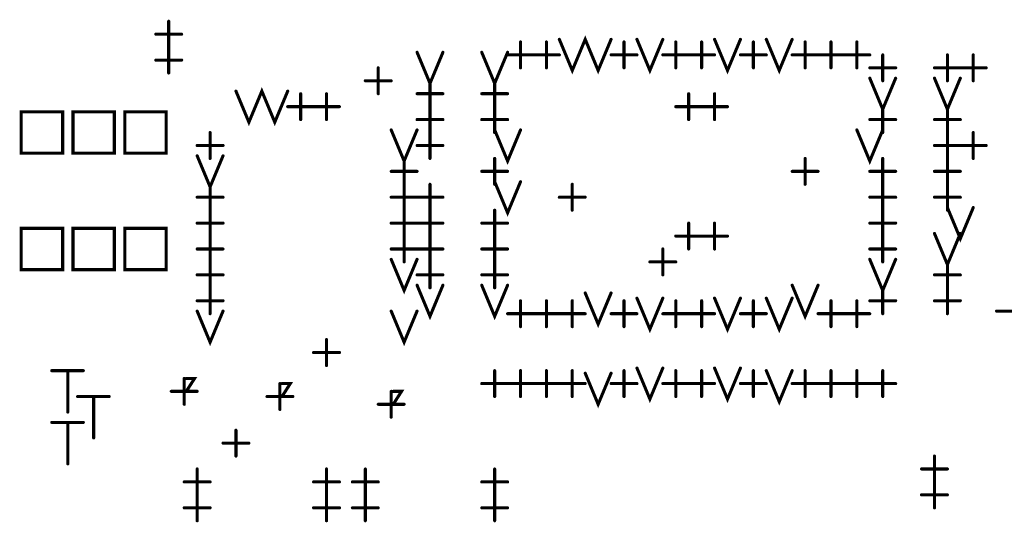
# Model space of a CAD drawing. Extents: x 28 to 61, y 24.9 to 46.
# Tile 5 of 86: x 34.6 to 36.5, y 30.4 to 31.4. Entities that reach past the tile are written whole.
import ezdxf

# ---------------------------------------------------------------- set-up
doc = ezdxf.new("R2010")
doc.units = 0
doc.layers.add('1', color=2, linetype='CONTINUOUS')

msp = doc.modelspace()

# ---------------------------------------------------------------- linework, layer by layer
at = {"layer": '1', "const_width": 0.003}
for points in [[(34.8515, 31.4, 1), (34.8485, 31.4, 1)], [(34.8265, 31.375, 1), (34.8235, 31.375, 1)], [(34.8765, 31.375, 1), (34.8735, 31.375, 1)], [(35.5315, 31.36, 1), (35.5285, 31.36, 1)], [(35.5815, 31.36, 1), (35.5785, 31.36, 1)], [(35.6065, 31.365, 1), (35.6035, 31.365, 1)], [(35.7065, 31.365, 1), (35.7035, 31.365, 1)], [(35.7315, 31.36, 1), (35.7285, 31.36, 1)], [(35.7565, 31.365, 1), (35.7535, 31.365, 1)], [(35.8065, 31.365, 1), (35.8035, 31.365, 1)], [(35.8315, 31.36, 1), (35.8285, 31.36, 1)], [(35.8815, 31.36, 1), (35.8785, 31.36, 1)], [(35.9065, 31.365, 1), (35.9035, 31.365, 1)], [(35.9565, 31.365, 1), (35.9535, 31.365, 1)], [(35.9815, 31.36, 1), (35.9785, 31.36, 1)], [(36.0065, 31.365, 1), (36.0035, 31.365, 1)], [(36.0565, 31.365, 1), (36.0535, 31.365, 1)], [(36.0815, 31.36, 1), (36.0785, 31.36, 1)], [(36.1315, 31.36, 1), (36.1285, 31.36, 1)], [(36.1815, 31.36, 1), (36.1785, 31.36, 1)], [(34.8515, 31.35, 1), (34.8485, 31.35, 1)], [(34.8515, 31.35, 1), (34.8485, 31.35, 1)], [(35.3315, 31.34, 1), (35.3285, 31.34, 1)], [(35.3815, 31.34, 1), (35.3785, 31.34, 1)], [(35.4565, 31.34, 1), (35.4535, 31.34, 1)], [(35.5065, 31.34, 1), (35.5035, 31.34, 1)], [(34.8265, 31.325, 1), (34.8235, 31.325, 1)], [(34.8765, 31.325, 1), (34.8735, 31.325, 1)], [(35.5065, 31.335, 1), (35.5035, 31.335, 1)], [(35.5565, 31.335, 1), (35.5535, 31.335, 1)], [(35.5565, 31.335, 1), (35.5535, 31.335, 1)], [(35.6065, 31.335, 1), (35.6035, 31.335, 1)], [(35.7065, 31.335, 1), (35.7035, 31.335, 1)], [(35.7565, 31.335, 1), (35.7535, 31.335, 1)], [(35.8065, 31.335, 1), (35.8035, 31.335, 1)], [(35.8565, 31.335, 1), (35.8535, 31.335, 1)], [(35.8565, 31.335, 1), (35.8535, 31.335, 1)], [(35.9065, 31.335, 1), (35.9035, 31.335, 1)], [(35.9565, 31.335, 1), (35.9535, 31.335, 1)], [(36.0065, 31.335, 1), (36.0035, 31.335, 1)], [(36.0565, 31.335, 1), (36.0535, 31.335, 1)], [(36.1065, 31.335, 1), (36.1035, 31.335, 1)], [(36.1065, 31.335, 1), (36.1035, 31.335, 1)], [(36.1565, 31.335, 1), (36.1535, 31.335, 1)], [(36.1565, 31.335, 1), (36.1535, 31.335, 1)], [(36.2065, 31.335, 1), (36.2035, 31.335, 1)], [(36.2315, 31.335, 1), (36.2285, 31.335, 1)], [(36.3565, 31.335, 1), (36.3535, 31.335, 1)], [(36.4065, 31.335, 1), (36.4035, 31.335, 1)], [(35.2565, 31.31, 1), (35.2535, 31.31, 1)], [(35.5315, 31.31, 1), (35.5285, 31.31, 1)], [(35.5815, 31.31, 1), (35.5785, 31.31, 1)], [(35.7315, 31.31, 1), (35.7285, 31.31, 1)], [(35.8315, 31.31, 1), (35.8285, 31.31, 1)], [(35.8815, 31.31, 1), (35.8785, 31.31, 1)], [(35.9815, 31.31, 1), (35.9785, 31.31, 1)], [(36.0815, 31.31, 1), (36.0785, 31.31, 1)], [(36.1315, 31.31, 1), (36.1285, 31.31, 1)], [(36.1815, 31.31, 1), (36.1785, 31.31, 1)], [(36.2065, 31.31, 1), (36.2035, 31.31, 1)], [(36.2565, 31.31, 1), (36.2535, 31.31, 1)], [(36.3315, 31.31, 1), (36.3285, 31.31, 1)], [(36.3815, 31.31, 1), (36.3785, 31.31, 1)], [(36.3815, 31.31, 1), (36.3785, 31.31, 1)], [(36.4315, 31.31, 1), (36.4285, 31.31, 1)], [(34.8515, 31.3, 1), (34.8485, 31.3, 1)], [(35.2315, 31.285, 1), (35.2285, 31.285, 1)], [(35.2815, 31.285, 1), (35.2785, 31.285, 1)], [(35.3565, 31.285, 1), (35.3535, 31.285, 1)], [(35.4815, 31.285, 1), (35.4785, 31.285, 1)], [(36.2065, 31.29, 1), (36.2035, 31.29, 1)], [(36.2315, 31.285, 1), (36.2285, 31.285, 1)], [(36.2565, 31.29, 1), (36.2535, 31.29, 1)], [(36.3315, 31.29, 1), (36.3285, 31.29, 1)], [(36.3565, 31.285, 1), (36.3535, 31.285, 1)], [(36.3815, 31.29, 1), (36.3785, 31.29, 1)], [(36.4065, 31.285, 1), (36.4035, 31.285, 1)], [(34.9815, 31.265, 1), (34.9785, 31.265, 1)], [(35.0815, 31.265, 1), (35.0785, 31.265, 1)], [(35.1065, 31.26, 1), (35.1035, 31.26, 1)], [(35.1565, 31.26, 1), (35.1535, 31.26, 1)], [(35.2565, 31.26, 1), (35.2535, 31.26, 1)], [(35.3315, 31.26, 1), (35.3285, 31.26, 1)], [(35.3815, 31.26, 1), (35.3785, 31.26, 1)], [(35.4565, 31.26, 1), (35.4535, 31.26, 1)], [(35.5065, 31.26, 1), (35.5035, 31.26, 1)], [(35.8565, 31.26, 1), (35.8535, 31.26, 1)], [(35.9065, 31.26, 1), (35.9035, 31.26, 1)], [(35.0815, 31.235, 1), (35.0785, 31.235, 1)], [(35.1315, 31.235, 1), (35.1285, 31.235, 1)], [(35.1315, 31.235, 1), (35.1285, 31.235, 1)], [(35.1815, 31.235, 1), (35.1785, 31.235, 1)], [(35.3565, 31.235, 1), (35.3535, 31.235, 1)], [(35.3565, 31.235, 1), (35.3535, 31.235, 1)], [(35.4815, 31.235, 1), (35.4785, 31.235, 1)], [(35.4815, 31.235, 1), (35.4785, 31.235, 1)], [(35.8315, 31.235, 1), (35.8285, 31.235, 1)], [(35.8815, 31.235, 1), (35.8785, 31.235, 1)], [(35.8815, 31.235, 1), (35.8785, 31.235, 1)], [(35.9315, 31.235, 1), (35.9285, 31.235, 1)], [(36.2315, 31.235, 1), (36.2285, 31.235, 1)], [(36.3565, 31.235, 1), (36.3535, 31.235, 1)], [(35.1065, 31.21, 1), (35.1035, 31.21, 1)], [(35.1565, 31.21, 1), (35.1535, 31.21, 1)], [(35.3315, 31.21, 1), (35.3285, 31.21, 1)], [(35.3815, 31.21, 1), (35.3785, 31.21, 1)], [(35.4565, 31.21, 1), (35.4535, 31.21, 1)], [(35.5065, 31.21, 1), (35.5035, 31.21, 1)], [(35.8565, 31.21, 1), (35.8535, 31.21, 1)], [(35.9065, 31.21, 1), (35.9035, 31.21, 1)], [(36.2065, 31.21, 1), (36.2035, 31.21, 1)], [(36.2565, 31.21, 1), (36.2535, 31.21, 1)], [(36.3315, 31.21, 1), (36.3285, 31.21, 1)], [(36.3815, 31.21, 1), (36.3785, 31.21, 1)], [(35.2815, 31.19, 1), (35.2785, 31.19, 1)], [(35.3315, 31.19, 1), (35.3285, 31.19, 1)], [(35.4815, 31.19, 1), (35.4785, 31.19, 1)], [(35.5315, 31.19, 1), (35.5285, 31.19, 1)], [(36.1815, 31.19, 1), (36.1785, 31.19, 1)], [(36.2315, 31.19, 1), (36.2285, 31.19, 1)], [(34.9315, 31.185, 1), (34.9285, 31.185, 1)], [(35.3565, 31.185, 1), (35.3535, 31.185, 1)], [(35.3565, 31.185, 1), (35.3535, 31.185, 1)], [(35.4815, 31.185, 1), (35.4785, 31.185, 1)], [(36.2315, 31.185, 1), (36.2285, 31.185, 1)], [(36.3565, 31.185, 1), (36.3535, 31.185, 1)], [(36.3565, 31.185, 1), (36.3535, 31.185, 1)], [(36.4065, 31.185, 1), (36.4035, 31.185, 1)], [(34.9065, 31.16, 1), (34.9035, 31.16, 1)], [(34.9565, 31.16, 1), (34.9535, 31.16, 1)], [(35.3315, 31.16, 1), (35.3285, 31.16, 1)], [(35.3815, 31.16, 1), (35.3785, 31.16, 1)], [(36.3315, 31.16, 1), (36.3285, 31.16, 1)], [(36.3815, 31.16, 1), (36.3785, 31.16, 1)], [(36.3815, 31.16, 1), (36.3785, 31.16, 1)], [(36.4315, 31.16, 1), (36.4285, 31.16, 1)], [(34.5665, 31.145, 1), (34.5635, 31.145, 1)], [(34.5665, 31.145, 1), (34.5635, 31.145, 1)], [(34.6665, 31.145, 1), (34.6635, 31.145, 1)], [(34.6665, 31.145, 1), (34.6635, 31.145, 1)], [(34.7665, 31.145, 1), (34.7635, 31.145, 1)], [(34.7665, 31.145, 1), (34.7635, 31.145, 1)], [(34.9065, 31.14, 1), (34.9035, 31.14, 1)], [(34.9315, 31.135, 1), (34.9285, 31.135, 1)], [(34.9565, 31.14, 1), (34.9535, 31.14, 1)], [(35.3065, 31.135, 1), (35.3035, 31.135, 1)], [(35.3565, 31.135, 1), (35.3535, 31.135, 1)], [(35.4815, 31.135, 1), (35.4785, 31.135, 1)], [(36.0815, 31.135, 1), (36.0785, 31.135, 1)], [(36.2315, 31.135, 1), (36.2285, 31.135, 1)], [(36.3565, 31.135, 1), (36.3535, 31.135, 1)], [(36.3565, 31.135, 1), (36.3535, 31.135, 1)], [(36.4065, 31.135, 1), (36.4035, 31.135, 1)], [(35.2815, 31.11, 1), (35.2785, 31.11, 1)], [(35.3315, 31.11, 1), (35.3285, 31.11, 1)], [(35.4565, 31.11, 1), (35.4535, 31.11, 1)], [(35.5065, 31.11, 1), (35.5035, 31.11, 1)], [(36.0565, 31.11, 1), (36.0535, 31.11, 1)], [(36.1065, 31.11, 1), (36.1035, 31.11, 1)], [(36.2065, 31.11, 1), (36.2035, 31.11, 1)], [(36.2565, 31.11, 1), (36.2535, 31.11, 1)], [(36.3315, 31.11, 1), (36.3285, 31.11, 1)], [(36.3815, 31.11, 1), (36.3785, 31.11, 1)], [(34.9315, 31.085, 1), (34.9285, 31.085, 1)], [(35.3065, 31.085, 1), (35.3035, 31.085, 1)], [(35.3065, 31.085, 1), (35.3035, 31.085, 1)], [(35.3565, 31.085, 1), (35.3535, 31.085, 1)], [(35.4815, 31.09, 1), (35.4785, 31.09, 1)], [(35.4815, 31.085, 1), (35.4785, 31.085, 1)], [(35.5315, 31.09, 1), (35.5285, 31.09, 1)], [(35.6315, 31.085, 1), (35.6285, 31.085, 1)], [(36.0815, 31.085, 1), (36.0785, 31.085, 1)], [(36.2315, 31.085, 1), (36.2285, 31.085, 1)], [(36.2315, 31.085, 1), (36.2285, 31.085, 1)], [(36.3565, 31.085, 1), (36.3535, 31.085, 1)], [(36.3565, 31.085, 1), (36.3535, 31.085, 1)], [(34.9065, 31.06, 1), (34.9035, 31.06, 1)], [(34.9565, 31.06, 1), (34.9535, 31.06, 1)], [(35.2815, 31.06, 1), (35.2785, 31.06, 1)], [(35.3315, 31.06, 1), (35.3285, 31.06, 1)], [(35.3315, 31.06, 1), (35.3285, 31.06, 1)], [(35.3815, 31.06, 1), (35.3785, 31.06, 1)], [(35.6065, 31.06, 1), (35.6035, 31.06, 1)], [(35.6565, 31.06, 1), (35.6535, 31.06, 1)], [(36.2065, 31.06, 1), (36.2035, 31.06, 1)], [(36.2565, 31.06, 1), (36.2535, 31.06, 1)], [(36.3315, 31.06, 1), (36.3285, 31.06, 1)], [(36.3815, 31.06, 1), (36.3785, 31.06, 1)], [(34.9315, 31.035, 1), (34.9285, 31.035, 1)], [(34.9315, 31.035, 1), (34.9285, 31.035, 1)], [(35.3065, 31.035, 1), (35.3035, 31.035, 1)], [(35.3065, 31.035, 1), (35.3035, 31.035, 1)], [(35.3565, 31.035, 1), (35.3535, 31.035, 1)], [(35.3565, 31.035, 1), (35.3535, 31.035, 1)], [(35.4815, 31.035, 1), (35.4785, 31.035, 1)], [(35.6315, 31.035, 1), (35.6285, 31.035, 1)], [(36.2315, 31.035, 1), (36.2285, 31.035, 1)], [(36.2315, 31.035, 1), (36.2285, 31.035, 1)], [(36.3565, 31.04, 1), (36.3535, 31.04, 1)], [(36.3565, 31.035, 1), (36.3535, 31.035, 1)], [(36.4065, 31.04, 1), (36.4035, 31.04, 1)], [(34.9065, 31.01, 1), (34.9035, 31.01, 1)], [(34.9565, 31.01, 1), (34.9535, 31.01, 1)], [(35.2815, 31.01, 1), (35.2785, 31.01, 1)], [(35.3315, 31.01, 1), (35.3285, 31.01, 1)], [(35.3315, 31.01, 1), (35.3285, 31.01, 1)], [(35.3815, 31.01, 1), (35.3785, 31.01, 1)], [(35.4565, 31.01, 1), (35.4535, 31.01, 1)], [(35.5065, 31.01, 1), (35.5035, 31.01, 1)], [(35.8565, 31.01, 1), (35.8535, 31.01, 1)], [(35.9065, 31.01, 1), (35.9035, 31.01, 1)], [(36.2065, 31.01, 1), (36.2035, 31.01, 1)], [(36.2565, 31.01, 1), (36.2535, 31.01, 1)], [(34.9315, 30.985, 1), (34.9285, 30.985, 1)], [(34.9315, 30.985, 1), (34.9285, 30.985, 1)], [(35.3065, 30.985, 1), (35.3035, 30.985, 1)], [(35.3065, 30.985, 1), (35.3035, 30.985, 1)], [(35.3565, 30.985, 1), (35.3535, 30.985, 1)], [(35.3565, 30.985, 1), (35.3535, 30.985, 1)], [(35.4815, 30.985, 1), (35.4785, 30.985, 1)], [(35.4815, 30.985, 1), (35.4785, 30.985, 1)], [(35.8315, 30.985, 1), (35.8285, 30.985, 1)], [(35.8815, 30.985, 1), (35.8785, 30.985, 1)], [(35.8815, 30.985, 1), (35.8785, 30.985, 1)], [(35.9315, 30.985, 1), (35.9285, 30.985, 1)], [(36.2315, 30.985, 1), (36.2285, 30.985, 1)], [(36.2315, 30.985, 1), (36.2285, 30.985, 1)], [(36.3315, 30.99, 1), (36.3285, 30.99, 1)], [(36.3815, 30.99, 1), (36.3785, 30.99, 1)], [(34.9065, 30.96, 1), (34.9035, 30.96, 1)], [(34.9565, 30.96, 1), (34.9535, 30.96, 1)], [(35.2815, 30.96, 1), (35.2785, 30.96, 1)], [(35.3315, 30.96, 1), (35.3285, 30.96, 1)], [(35.3315, 30.96, 1), (35.3285, 30.96, 1)], [(35.3815, 30.96, 1), (35.3785, 30.96, 1)], [(35.4565, 30.96, 1), (35.4535, 30.96, 1)], [(35.5065, 30.96, 1), (35.5035, 30.96, 1)], [(35.8065, 30.96, 1), (35.8035, 30.96, 1)], [(35.8565, 30.96, 1), (35.8535, 30.96, 1)], [(35.9065, 30.96, 1), (35.9035, 30.96, 1)], [(36.2065, 30.96, 1), (36.2035, 30.96, 1)], [(36.2565, 30.96, 1), (36.2535, 30.96, 1)], [(35.2815, 30.94, 1), (35.2785, 30.94, 1)], [(35.3315, 30.94, 1), (35.3285, 30.94, 1)], [(36.2065, 30.94, 1), (36.2035, 30.94, 1)], [(36.2565, 30.94, 1), (36.2535, 30.94, 1)], [(34.9315, 30.935, 1), (34.9285, 30.935, 1)], [(34.9315, 30.935, 1), (34.9285, 30.935, 1)], [(35.3065, 30.935, 1), (35.3035, 30.935, 1)], [(35.3565, 30.935, 1), (35.3535, 30.935, 1)], [(35.3565, 30.935, 1), (35.3535, 30.935, 1)], [(35.4815, 30.935, 1), (35.4785, 30.935, 1)], [(35.4815, 30.935, 1), (35.4785, 30.935, 1)], [(35.7815, 30.935, 1), (35.7785, 30.935, 1)], [(35.8315, 30.935, 1), (35.8285, 30.935, 1)], [(36.2315, 30.935, 1), (36.2285, 30.935, 1)], [(36.3565, 30.935, 1), (36.3535, 30.935, 1)], [(34.5665, 30.92, 1), (34.5635, 30.92, 1)], [(34.5665, 30.92, 1), (34.5635, 30.92, 1)], [(34.6665, 30.92, 1), (34.6635, 30.92, 1)], [(34.6665, 30.92, 1), (34.6635, 30.92, 1)], [(34.7665, 30.92, 1), (34.7635, 30.92, 1)], [(34.7665, 30.92, 1), (34.7635, 30.92, 1)], [(34.9065, 30.91, 1), (34.9035, 30.91, 1)], [(34.9565, 30.91, 1), (34.9535, 30.91, 1)], [(35.3315, 30.91, 1), (35.3285, 30.91, 1)], [(35.3815, 30.91, 1), (35.3785, 30.91, 1)], [(35.4565, 30.91, 1), (35.4535, 30.91, 1)], [(35.5065, 30.91, 1), (35.5035, 30.91, 1)], [(35.8065, 30.91, 1), (35.8035, 30.91, 1)], [(36.3315, 30.91, 1), (36.3285, 30.91, 1)], [(36.3815, 30.91, 1), (36.3785, 30.91, 1)], [(34.9315, 30.885, 1), (34.9285, 30.885, 1)], [(34.9315, 30.885, 1), (34.9285, 30.885, 1)], [(35.3315, 30.89, 1), (35.3285, 30.89, 1)], [(35.3565, 30.885, 1), (35.3535, 30.885, 1)], [(35.3815, 30.89, 1), (35.3785, 30.89, 1)], [(35.4565, 30.89, 1), (35.4535, 30.89, 1)], [(35.4815, 30.885, 1), (35.4785, 30.885, 1)], [(35.5065, 30.89, 1), (35.5035, 30.89, 1)], [(36.0565, 30.89, 1), (36.0535, 30.89, 1)], [(36.1065, 30.89, 1), (36.1035, 30.89, 1)], [(36.2315, 30.885, 1), (36.2285, 30.885, 1)], [(36.3565, 30.885, 1), (36.3535, 30.885, 1)], [(36.3565, 30.885, 1), (36.3535, 30.885, 1)], [(35.6565, 30.875, 1), (35.6535, 30.875, 1)], [(35.7065, 30.875, 1), (35.7035, 30.875, 1)], [(35.7565, 30.865, 1), (35.7535, 30.865, 1)], [(35.8065, 30.865, 1), (35.8035, 30.865, 1)], [(35.9065, 30.865, 1), (35.9035, 30.865, 1)], [(35.9565, 30.865, 1), (35.9535, 30.865, 1)], [(36.0065, 30.865, 1), (36.0035, 30.865, 1)], [(36.0565, 30.865, 1), (36.0535, 30.865, 1)], [(34.9065, 30.86, 1), (34.9035, 30.86, 1)], [(34.9565, 30.86, 1), (34.9535, 30.86, 1)], [(35.5315, 30.86, 1), (35.5285, 30.86, 1)], [(35.5815, 30.86, 1), (35.5785, 30.86, 1)], [(35.6315, 30.86, 1), (35.6285, 30.86, 1)], [(35.7315, 30.86, 1), (35.7285, 30.86, 1)], [(35.8315, 30.86, 1), (35.8285, 30.86, 1)], [(35.8815, 30.86, 1), (35.8785, 30.86, 1)], [(35.9815, 30.86, 1), (35.9785, 30.86, 1)], [(36.1315, 30.86, 1), (36.1285, 30.86, 1)], [(36.1815, 30.86, 1), (36.1785, 30.86, 1)], [(36.2065, 30.86, 1), (36.2035, 30.86, 1)], [(36.2565, 30.86, 1), (36.2535, 30.86, 1)], [(36.3315, 30.86, 1), (36.3285, 30.86, 1)], [(36.3815, 30.86, 1), (36.3785, 30.86, 1)], [(34.9065, 30.84, 1), (34.9035, 30.84, 1)], [(34.9315, 30.835, 1), (34.9285, 30.835, 1)], [(34.9565, 30.84, 1), (34.9535, 30.84, 1)], [(35.2815, 30.84, 1), (35.2785, 30.84, 1)], [(35.3315, 30.84, 1), (35.3285, 30.84, 1)], [(35.5065, 30.835, 1), (35.5035, 30.835, 1)], [(35.5565, 30.835, 1), (35.5535, 30.835, 1)], [(35.5565, 30.835, 1), (35.5535, 30.835, 1)], [(35.6065, 30.835, 1), (35.6035, 30.835, 1)], [(35.6065, 30.835, 1), (35.6035, 30.835, 1)], [(35.6565, 30.835, 1), (35.6535, 30.835, 1)], [(35.7065, 30.835, 1), (35.7035, 30.835, 1)], [(35.7565, 30.835, 1), (35.7535, 30.835, 1)], [(35.8065, 30.835, 1), (35.8035, 30.835, 1)], [(35.8565, 30.835, 1), (35.8535, 30.835, 1)], [(35.8565, 30.835, 1), (35.8535, 30.835, 1)], [(35.9065, 30.835, 1), (35.9035, 30.835, 1)], [(35.9565, 30.835, 1), (35.9535, 30.835, 1)], [(36.0065, 30.835, 1), (36.0035, 30.835, 1)], [(36.1065, 30.835, 1), (36.1035, 30.835, 1)], [(36.1565, 30.835, 1), (36.1535, 30.835, 1)], [(36.1565, 30.835, 1), (36.1535, 30.835, 1)], [(36.2065, 30.835, 1), (36.2035, 30.835, 1)], [(36.2315, 30.835, 1), (36.2285, 30.835, 1)], [(36.3565, 30.835, 1), (36.3535, 30.835, 1)], [(36.4515, 30.84, 1), (36.4485, 30.84, 1)], [(35.5315, 30.81, 1), (35.5285, 30.81, 1)], [(35.5815, 30.81, 1), (35.5785, 30.81, 1)], [(35.6315, 30.81, 1), (35.6285, 30.81, 1)], [(35.7315, 30.81, 1), (35.7285, 30.81, 1)], [(35.8315, 30.81, 1), (35.8285, 30.81, 1)], [(35.8815, 30.81, 1), (35.8785, 30.81, 1)], [(35.9815, 30.81, 1), (35.9785, 30.81, 1)], [(36.1315, 30.81, 1), (36.1285, 30.81, 1)], [(36.1815, 30.81, 1), (36.1785, 30.81, 1)], [(35.1565, 30.785, 1), (35.1535, 30.785, 1)], [(35.1315, 30.76, 1), (35.1285, 30.76, 1)], [(35.1815, 30.76, 1), (35.1785, 30.76, 1)], [(35.1565, 30.735, 1), (35.1535, 30.735, 1)], [(34.6255, 30.725, 1), (34.6225, 30.725, 1)], [(34.6565, 30.725, 1), (34.6535, 30.725, 1)], [(34.6865, 30.725, 1), (34.6835, 30.725, 1)], [(35.4815, 30.725, 1), (35.4785, 30.725, 1)], [(35.5315, 30.725, 1), (35.5285, 30.725, 1)], [(35.5815, 30.725, 1), (35.5785, 30.725, 1)], [(35.6315, 30.725, 1), (35.6285, 30.725, 1)], [(35.6565, 30.72, 1), (35.6535, 30.72, 1)], [(35.7065, 30.72, 1), (35.7035, 30.72, 1)], [(35.7315, 30.725, 1), (35.7285, 30.725, 1)], [(35.7565, 30.73, 1), (35.7535, 30.73, 1)], [(35.8065, 30.73, 1), (35.8035, 30.73, 1)], [(35.8315, 30.725, 1), (35.8285, 30.725, 1)], [(35.8815, 30.725, 1), (35.8785, 30.725, 1)], [(35.9065, 30.73, 1), (35.9035, 30.73, 1)], [(35.9565, 30.73, 1), (35.9535, 30.73, 1)], [(35.9815, 30.725, 1), (35.9785, 30.725, 1)], [(36.0065, 30.725, 1), (36.0035, 30.725, 1)], [(36.0565, 30.725, 1), (36.0535, 30.725, 1)], [(36.0815, 30.725, 1), (36.0785, 30.725, 1)], [(36.1315, 30.725, 1), (36.1285, 30.725, 1)], [(36.1815, 30.725, 1), (36.1785, 30.725, 1)], [(36.2315, 30.725, 1), (36.2285, 30.725, 1)], [(34.8815, 30.71, 1), (34.8785, 30.71, 1)], [(34.8855, 30.71, 1), (34.8825, 30.71, 1)], [(35.0665, 30.7, 1), (35.0635, 30.7, 1)], [(35.0705, 30.7, 1), (35.0675, 30.7, 1)], [(35.4565, 30.7, 1), (35.4535, 30.7, 1)], [(35.5065, 30.7, 1), (35.5035, 30.7, 1)], [(35.5065, 30.7, 1), (35.5035, 30.7, 1)], [(35.5565, 30.7, 1), (35.5535, 30.7, 1)], [(35.5565, 30.7, 1), (35.5535, 30.7, 1)], [(35.6065, 30.7, 1), (35.6035, 30.7, 1)], [(35.6065, 30.7, 1), (35.6035, 30.7, 1)], [(35.6565, 30.7, 1), (35.6535, 30.7, 1)], [(35.7065, 30.7, 1), (35.7035, 30.7, 1)], [(35.7565, 30.7, 1), (35.7535, 30.7, 1)], [(35.8065, 30.7, 1), (35.8035, 30.7, 1)], [(35.8565, 30.7, 1), (35.8535, 30.7, 1)], [(35.8565, 30.7, 1), (35.8535, 30.7, 1)], [(35.9065, 30.7, 1), (35.9035, 30.7, 1)], [(35.9565, 30.7, 1), (35.9535, 30.7, 1)], [(36.0065, 30.7, 1), (36.0035, 30.7, 1)], [(36.0565, 30.7, 1), (36.0535, 30.7, 1)], [(36.1065, 30.7, 1), (36.1035, 30.7, 1)], [(36.1065, 30.7, 1), (36.1035, 30.7, 1)], [(36.1565, 30.7, 1), (36.1535, 30.7, 1)], [(36.1565, 30.7, 1), (36.1535, 30.7, 1)], [(36.2065, 30.7, 1), (36.2035, 30.7, 1)], [(36.2065, 30.7, 1), (36.2035, 30.7, 1)], [(36.2565, 30.7, 1), (36.2535, 30.7, 1)], [(34.6755, 30.675, 1), (34.6725, 30.675, 1)], [(34.7065, 30.675, 1), (34.7035, 30.675, 1)], [(34.7365, 30.675, 1), (34.7335, 30.675, 1)], [(34.8565, 30.685, 1), (34.8535, 30.685, 1)], [(34.9015, 30.685, 1), (34.8985, 30.685, 1)], [(34.9065, 30.685, 1), (34.9035, 30.685, 1)], [(35.0415, 30.675, 1), (35.0385, 30.675, 1)], [(35.0865, 30.675, 1), (35.0835, 30.675, 1)], [(35.0915, 30.675, 1), (35.0885, 30.675, 1)], [(35.2815, 30.685, 1), (35.2785, 30.685, 1)], [(35.2855, 30.685, 1), (35.2825, 30.685, 1)], [(35.4815, 30.675, 1), (35.4785, 30.675, 1)], [(35.5315, 30.675, 1), (35.5285, 30.675, 1)], [(35.5815, 30.675, 1), (35.5785, 30.675, 1)], [(35.6315, 30.675, 1), (35.6285, 30.675, 1)], [(35.7315, 30.675, 1), (35.7285, 30.675, 1)], [(35.8315, 30.675, 1), (35.8285, 30.675, 1)], [(35.8815, 30.675, 1), (35.8785, 30.675, 1)], [(35.9815, 30.675, 1), (35.9785, 30.675, 1)], [(36.0815, 30.675, 1), (36.0785, 30.675, 1)], [(36.1315, 30.675, 1), (36.1285, 30.675, 1)], [(36.1815, 30.675, 1), (36.1785, 30.675, 1)], [(36.2315, 30.675, 1), (36.2285, 30.675, 1)], [(34.8815, 30.66, 1), (34.8785, 30.66, 1)], [(35.2565, 30.66, 1), (35.2535, 30.66, 1)], [(35.3015, 30.66, 1), (35.2985, 30.66, 1)], [(35.3065, 30.66, 1), (35.3035, 30.66, 1)], [(34.6565, 30.645, 1), (34.6535, 30.645, 1)], [(35.0665, 30.65, 1), (35.0635, 30.65, 1)], [(34.6255, 30.625, 1), (34.6225, 30.625, 1)], [(34.6565, 30.625, 1), (34.6535, 30.625, 1)], [(34.6865, 30.625, 1), (34.6835, 30.625, 1)], [(35.2815, 30.635, 1), (35.2785, 30.635, 1)], [(34.9815, 30.61, 1), (34.9785, 30.61, 1)], [(34.7065, 30.595, 1), (34.7035, 30.595, 1)], [(34.9565, 30.585, 1), (34.9535, 30.585, 1)], [(35.0065, 30.585, 1), (35.0035, 30.585, 1)], [(34.9815, 30.56, 1), (34.9785, 30.56, 1)], [(36.3315, 30.56, 1), (36.3285, 30.56, 1)], [(34.6565, 30.545, 1), (34.6535, 30.545, 1)], [(34.9065, 30.535, 1), (34.9035, 30.535, 1)], [(35.1565, 30.535, 1), (35.1535, 30.535, 1)], [(35.2315, 30.535, 1), (35.2285, 30.535, 1)], [(35.4815, 30.535, 1), (35.4785, 30.535, 1)], [(36.3065, 30.535, 1), (36.3035, 30.535, 1)], [(36.3565, 30.535, 1), (36.3535, 30.535, 1)], [(34.8815, 30.51, 1), (34.8785, 30.51, 1)], [(34.9315, 30.51, 1), (34.9285, 30.51, 1)], [(35.1315, 30.51, 1), (35.1285, 30.51, 1)], [(35.1815, 30.51, 1), (35.1785, 30.51, 1)], [(35.2065, 30.51, 1), (35.2035, 30.51, 1)], [(35.2565, 30.51, 1), (35.2535, 30.51, 1)], [(35.4565, 30.51, 1), (35.4535, 30.51, 1)], [(35.5065, 30.51, 1), (35.5035, 30.51, 1)], [(36.3315, 30.51, 1), (36.3285, 30.51, 1)], [(36.3315, 30.51, 1), (36.3285, 30.51, 1)], [(34.9065, 30.485, 1), (34.9035, 30.485, 1)], [(34.9065, 30.485, 1), (34.9035, 30.485, 1)], [(35.1565, 30.485, 1), (35.1535, 30.485, 1)], [(35.1565, 30.485, 1), (35.1535, 30.485, 1)], [(35.2315, 30.485, 1), (35.2285, 30.485, 1)], [(35.2315, 30.485, 1), (35.2285, 30.485, 1)], [(35.4815, 30.485, 1), (35.4785, 30.485, 1)], [(35.4815, 30.485, 1), (35.4785, 30.485, 1)], [(36.3065, 30.485, 1), (36.3035, 30.485, 1)], [(36.3565, 30.485, 1), (36.3535, 30.485, 1)], [(34.8815, 30.46, 1), (34.8785, 30.46, 1)], [(34.9315, 30.46, 1), (34.9285, 30.46, 1)], [(35.1315, 30.46, 1), (35.1285, 30.46, 1)], [(35.1815, 30.46, 1), (35.1785, 30.46, 1)], [(35.2065, 30.46, 1), (35.2035, 30.46, 1)], [(35.2565, 30.46, 1), (35.2535, 30.46, 1)], [(35.4565, 30.46, 1), (35.4535, 30.46, 1)], [(35.5065, 30.46, 1), (35.5035, 30.46, 1)], [(36.3315, 30.46, 1), (36.3285, 30.46, 1)], [(34.9065, 30.435, 1), (34.9035, 30.435, 1)], [(35.1565, 30.435, 1), (35.1535, 30.435, 1)], [(35.2315, 30.435, 1), (35.2285, 30.435, 1)], [(35.4815, 30.435, 1), (35.4785, 30.435, 1)]]:
    msp.add_lwpolyline(points, format="xyb", close=True, dxfattribs=at)
at = {"layer": '1', "const_width": 0.006}
for points in [[(34.85, 31.35), (34.85, 31.4)], [(34.825, 31.375), (34.875, 31.375)], [(35.53, 31.31), (35.53, 31.36)], [(35.58, 31.31), (35.58, 31.36)], [(35.605, 31.365), (35.63, 31.305), (35.655, 31.365), (35.68, 31.305), (35.705, 31.365)], [(35.73, 31.31), (35.73, 31.36)], [(35.755, 31.365), (35.78, 31.305), (35.805, 31.365)], [(35.83, 31.31), (35.83, 31.36)], [(35.88, 31.31), (35.88, 31.36)], [(35.905, 31.365), (35.93, 31.305), (35.955, 31.365)], [(35.98, 31.31), (35.98, 31.36)], [(36.005, 31.365), (36.03, 31.305), (36.055, 31.365)], [(36.08, 31.31), (36.08, 31.36)], [(36.13, 31.31), (36.13, 31.36)], [(36.18, 31.31), (36.18, 31.36)], [(34.85, 31.3), (34.85, 31.35)], [(35.33, 31.34), (35.355, 31.28), (35.38, 31.34)], [(35.455, 31.34), (35.48, 31.28), (35.505, 31.34)], [(34.825, 31.325), (34.875, 31.325)], [(35.505, 31.335), (35.555, 31.335)], [(35.555, 31.335), (35.605, 31.335)], [(35.705, 31.335), (35.755, 31.335)], [(35.805, 31.335), (35.855, 31.335)], [(35.855, 31.335), (35.905, 31.335)], [(35.955, 31.335), (36.005, 31.335)], [(36.055, 31.335), (36.105, 31.335)], [(36.105, 31.335), (36.155, 31.335)], [(36.155, 31.335), (36.205, 31.335)], [(36.23, 31.285), (36.23, 31.335)], [(36.355, 31.285), (36.355, 31.335)], [(36.405, 31.285), (36.405, 31.335)], [(35.255, 31.26), (35.255, 31.31)], [(36.205, 31.31), (36.255, 31.31)], [(36.33, 31.31), (36.38, 31.31)], [(36.38, 31.31), (36.43, 31.31)], [(35.23, 31.285), (35.28, 31.285)], [(35.355, 31.235), (35.355, 31.285)], [(35.48, 31.235), (35.48, 31.285)], [(36.205, 31.29), (36.23, 31.23), (36.255, 31.29)], [(36.33, 31.29), (36.355, 31.23), (36.38, 31.29)], [(34.98, 31.265), (35.005, 31.205), (35.03, 31.265), (35.055, 31.205), (35.08, 31.265)], [(35.105, 31.21), (35.105, 31.26)], [(35.155, 31.21), (35.155, 31.26)], [(35.33, 31.26), (35.38, 31.26)], [(35.455, 31.26), (35.505, 31.26)], [(35.855, 31.21), (35.855, 31.26)], [(35.905, 31.21), (35.905, 31.26)], [(35.08, 31.235), (35.13, 31.235)], [(35.13, 31.235), (35.18, 31.235)], [(35.355, 31.185), (35.355, 31.235)], [(35.48, 31.185), (35.48, 31.235)], [(35.83, 31.235), (35.88, 31.235)], [(35.88, 31.235), (35.93, 31.235)], [(36.23, 31.185), (36.23, 31.235)], [(36.355, 31.185), (36.355, 31.235)], [(34.565, 31.145), (34.645, 31.145), (34.645, 31.225), (34.565, 31.225), (34.565, 31.145)], [(34.665, 31.145), (34.745, 31.145), (34.745, 31.225), (34.665, 31.225), (34.665, 31.145)], [(34.765, 31.145), (34.845, 31.145), (34.845, 31.225), (34.765, 31.225), (34.765, 31.145)], [(35.33, 31.21), (35.38, 31.21)], [(35.455, 31.21), (35.505, 31.21)], [(36.205, 31.21), (36.255, 31.21)], [(36.33, 31.21), (36.38, 31.21)], [(35.28, 31.19), (35.305, 31.13), (35.33, 31.19)], [(35.48, 31.19), (35.505, 31.13), (35.53, 31.19)], [(36.18, 31.19), (36.205, 31.13), (36.23, 31.19)], [(34.93, 31.135), (34.93, 31.185)], [(35.355, 31.135), (35.355, 31.185)], [(36.355, 31.135), (36.355, 31.185)], [(36.405, 31.135), (36.405, 31.185)], [(34.905, 31.16), (34.955, 31.16)], [(35.33, 31.16), (35.38, 31.16)], [(36.33, 31.16), (36.38, 31.16)], [(36.38, 31.16), (36.43, 31.16)], [(34.905, 31.14), (34.93, 31.08), (34.955, 31.14)], [(35.305, 31.085), (35.305, 31.135)], [(35.48, 31.085), (35.48, 31.135)], [(36.08, 31.085), (36.08, 31.135)], [(36.23, 31.085), (36.23, 31.135)], [(36.355, 31.085), (36.355, 31.135)], [(35.28, 31.11), (35.33, 31.11)], [(35.455, 31.11), (35.505, 31.11)], [(36.055, 31.11), (36.105, 31.11)], [(36.205, 31.11), (36.255, 31.11)], [(36.33, 31.11), (36.38, 31.11)], [(34.93, 31.035), (34.93, 31.085)], [(35.305, 31.035), (35.305, 31.085)], [(35.355, 31.035), (35.355, 31.085)], [(35.48, 31.09), (35.505, 31.03), (35.53, 31.09)], [(35.63, 31.035), (35.63, 31.085)], [(36.23, 31.035), (36.23, 31.085)], [(36.355, 31.035), (36.355, 31.085)], [(34.905, 31.06), (34.955, 31.06)], [(35.28, 31.06), (35.33, 31.06)], [(35.33, 31.06), (35.38, 31.06)], [(35.605, 31.06), (35.655, 31.06)], [(36.205, 31.06), (36.255, 31.06)], [(36.33, 31.06), (36.38, 31.06)], [(34.93, 30.985), (34.93, 31.035)], [(35.305, 30.985), (35.305, 31.035)], [(35.355, 30.985), (35.355, 31.035)], [(35.48, 30.985), (35.48, 31.035)], [(36.23, 30.985), (36.23, 31.035)], [(36.355, 31.04), (36.38, 30.98), (36.405, 31.04)], [(34.565, 30.92), (34.645, 30.92), (34.645, 31), (34.565, 31), (34.565, 30.92)], [(34.665, 30.92), (34.745, 30.92), (34.745, 31), (34.665, 31), (34.665, 30.92)], [(34.765, 30.92), (34.845, 30.92), (34.845, 31), (34.765, 31), (34.765, 30.92)], [(34.905, 31.01), (34.955, 31.01)], [(35.28, 31.01), (35.33, 31.01)], [(35.33, 31.01), (35.38, 31.01)], [(35.455, 31.01), (35.505, 31.01)], [(35.855, 30.96), (35.855, 31.01)], [(35.905, 30.96), (35.905, 31.01)], [(36.205, 31.01), (36.255, 31.01)], [(34.93, 30.935), (34.93, 30.985)], [(35.305, 30.935), (35.305, 30.985)], [(35.355, 30.935), (35.355, 30.985)], [(35.48, 30.935), (35.48, 30.985)], [(35.83, 30.985), (35.88, 30.985)], [(35.88, 30.985), (35.93, 30.985)], [(36.23, 30.935), (36.23, 30.985)], [(36.33, 30.99), (36.355, 30.93), (36.38, 30.99)], [(34.905, 30.96), (34.955, 30.96)], [(35.28, 30.96), (35.33, 30.96)], [(35.33, 30.96), (35.38, 30.96)], [(35.455, 30.96), (35.505, 30.96)], [(35.805, 30.91), (35.805, 30.96)], [(36.205, 30.96), (36.255, 30.96)], [(35.28, 30.94), (35.305, 30.88), (35.33, 30.94)], [(36.205, 30.94), (36.23, 30.88), (36.255, 30.94)], [(34.93, 30.885), (34.93, 30.935)], [(35.355, 30.885), (35.355, 30.935)], [(35.48, 30.885), (35.48, 30.935)], [(35.78, 30.935), (35.83, 30.935)], [(36.355, 30.885), (36.355, 30.935)], [(34.905, 30.91), (34.955, 30.91)], [(35.33, 30.91), (35.38, 30.91)], [(35.455, 30.91), (35.505, 30.91)], [(36.33, 30.91), (36.38, 30.91)], [(34.93, 30.835), (34.93, 30.885)], [(35.33, 30.89), (35.355, 30.83), (35.38, 30.89)], [(35.455, 30.89), (35.48, 30.83), (35.505, 30.89)], [(36.055, 30.89), (36.08, 30.83), (36.105, 30.89)], [(36.23, 30.835), (36.23, 30.885)], [(36.355, 30.835), (36.355, 30.885)], [(35.655, 30.875), (35.68, 30.815), (35.705, 30.875)], [(35.755, 30.865), (35.78, 30.805), (35.805, 30.865)], [(35.905, 30.865), (35.93, 30.805), (35.955, 30.865)], [(36.005, 30.865), (36.03, 30.805), (36.055, 30.865)], [(34.905, 30.86), (34.955, 30.86)], [(35.53, 30.81), (35.53, 30.86)], [(35.58, 30.81), (35.58, 30.86)], [(35.63, 30.81), (35.63, 30.86)], [(35.73, 30.81), (35.73, 30.86)], [(35.83, 30.81), (35.83, 30.86)], [(35.88, 30.81), (35.88, 30.86)], [(35.98, 30.81), (35.98, 30.86)], [(36.13, 30.81), (36.13, 30.86)], [(36.18, 30.81), (36.18, 30.86)], [(36.205, 30.86), (36.255, 30.86)], [(36.33, 30.86), (36.38, 30.86)], [(34.905, 30.84), (34.93, 30.78), (34.955, 30.84)], [(35.28, 30.84), (35.305, 30.78), (35.33, 30.84)], [(35.505, 30.835), (35.555, 30.835)], [(35.555, 30.835), (35.605, 30.835)], [(35.605, 30.835), (35.655, 30.835)], [(35.705, 30.835), (35.755, 30.835)], [(35.805, 30.835), (35.855, 30.835)], [(35.855, 30.835), (35.905, 30.835)], [(35.955, 30.835), (36.005, 30.835)], [(36.105, 30.835), (36.155, 30.835)], [(36.155, 30.835), (36.205, 30.835)], [(36.45, 30.84), (36.5, 30.84)], [(35.155, 30.735), (35.155, 30.785)], [(35.13, 30.76), (35.18, 30.76)], [(34.624, 30.725), (34.685, 30.725)], [(34.655, 30.725), (34.655, 30.645)], [(35.48, 30.675), (35.48, 30.725)], [(35.53, 30.675), (35.53, 30.725)], [(35.58, 30.675), (35.58, 30.725)], [(35.63, 30.675), (35.63, 30.725)], [(35.655, 30.72), (35.68, 30.66), (35.705, 30.72)], [(35.73, 30.675), (35.73, 30.725)], [(35.755, 30.73), (35.78, 30.67), (35.805, 30.73)], [(35.83, 30.675), (35.83, 30.725)], [(35.88, 30.675), (35.88, 30.725)], [(35.905, 30.73), (35.93, 30.67), (35.955, 30.73)], [(35.98, 30.675), (35.98, 30.725)], [(36.005, 30.725), (36.03, 30.665), (36.055, 30.725)], [(36.08, 30.675), (36.08, 30.725)], [(36.13, 30.675), (36.13, 30.725)], [(36.18, 30.675), (36.18, 30.725)], [(36.23, 30.675), (36.23, 30.725)], [(34.88, 30.66), (34.88, 30.71)], [(34.884, 30.71), (34.9, 30.71), (34.884, 30.685), (34.9, 30.685)], [(35.065, 30.65), (35.065, 30.7)], [(35.069, 30.7), (35.085, 30.7), (35.069, 30.675), (35.085, 30.675)], [(35.455, 30.7), (35.505, 30.7)], [(35.505, 30.7), (35.555, 30.7)], [(35.555, 30.7), (35.605, 30.7)], [(35.605, 30.7), (35.655, 30.7)], [(35.705, 30.7), (35.755, 30.7)], [(35.805, 30.7), (35.855, 30.7)], [(35.855, 30.7), (35.905, 30.7)], [(35.955, 30.7), (36.005, 30.7)], [(36.055, 30.7), (36.105, 30.7)], [(36.105, 30.7), (36.155, 30.7)], [(36.155, 30.7), (36.205, 30.7)], [(36.205, 30.7), (36.255, 30.7)], [(34.674, 30.675), (34.735, 30.675)], [(34.705, 30.675), (34.705, 30.595)], [(34.855, 30.685), (34.905, 30.685)], [(35.04, 30.675), (35.09, 30.675)], [(35.28, 30.635), (35.28, 30.685)], [(35.284, 30.685), (35.3, 30.685), (35.284, 30.66), (35.3, 30.66)], [(35.255, 30.66), (35.305, 30.66)], [(34.624, 30.625), (34.685, 30.625)], [(34.655, 30.625), (34.655, 30.545)], [(34.98, 30.56), (34.98, 30.61)], [(34.955, 30.585), (35.005, 30.585)], [(36.33, 30.51), (36.33, 30.56)], [(34.905, 30.485), (34.905, 30.535)], [(35.155, 30.485), (35.155, 30.535)], [(35.23, 30.485), (35.23, 30.535)], [(35.48, 30.485), (35.48, 30.535)], [(36.305, 30.535), (36.355, 30.535)], [(34.88, 30.51), (34.93, 30.51)], [(35.13, 30.51), (35.18, 30.51)], [(35.205, 30.51), (35.255, 30.51)], [(35.455, 30.51), (35.505, 30.51)], [(36.33, 30.46), (36.33, 30.51)], [(34.905, 30.435), (34.905, 30.485)], [(35.155, 30.435), (35.155, 30.485)], [(35.23, 30.435), (35.23, 30.485)], [(35.48, 30.435), (35.48, 30.485)], [(36.305, 30.485), (36.355, 30.485)], [(34.88, 30.46), (34.93, 30.46)], [(35.13, 30.46), (35.18, 30.46)], [(35.205, 30.46), (35.255, 30.46)], [(35.455, 30.46), (35.505, 30.46)]]:
    msp.add_lwpolyline(points, dxfattribs=at)

doc.saveas('drawing.dxf')
